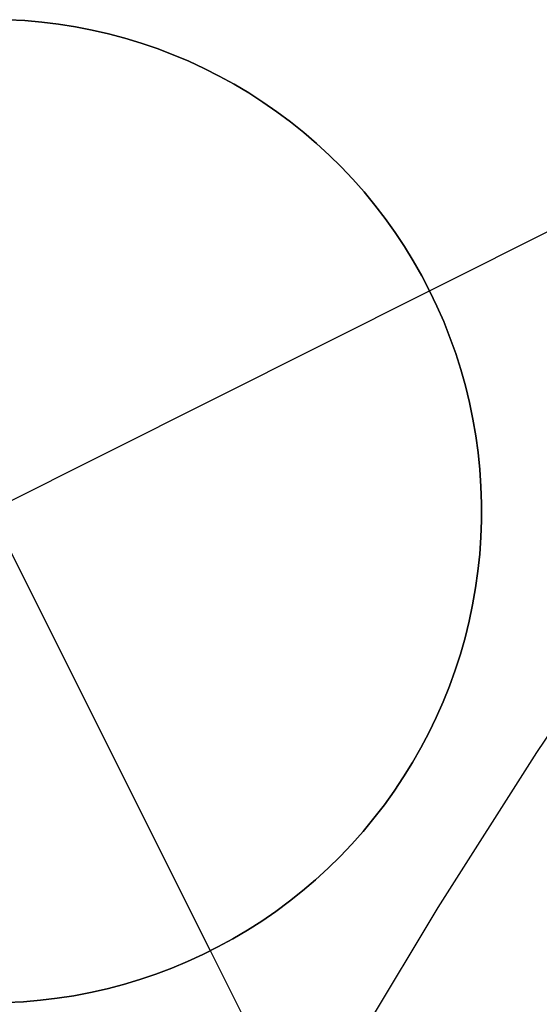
# Model space of a CAD drawing. Header units: millimetres. Extents: x 6049 to 7254, y -11340 to -10297.
# Tile 88 of 237: x 6607.44 to 6608.76, y -10648.75 to -10646.25. Entities that reach past the tile are written whole.
import ezdxf

# ---------------------------------------------------------------- set-up
doc = ezdxf.new("R2010")
doc.units = ezdxf.units.MM
doc.layers.add('color', color=7, linetype='Continuous')

msp = doc.modelspace()

# ---------------------------------------------------------------- linework, layer by layer
at = {"color": 8, "true_color": 0x7f7f7f}
for p, q in [((6608.7585, -10648.1096, 63.5723), (6609.0164, -10647.724, 63.6792)), ((6608.7585, -10648.1096, 63.5723), (6609.0164, -10647.724, 63.6792)), ((6608.5077, -10648.5035, 63.4646), (6608.7585, -10648.1096, 63.5723)), ((6608.5077, -10648.5035, 63.4646), (6608.7585, -10648.1096, 63.5723)), ((6608.2653, -10648.9047, 63.3564), (6608.5077, -10648.5035, 63.4646)), ((6608.2653, -10648.9047, 63.3564), (6608.5077, -10648.5035, 63.4646))]:
    msp.add_line(p, q, dxfattribs=at)
at = {"layer": 'color', "color": 254, "true_color": 0xcad1ee}
for p, q in [((6607.456, -10646.249, 19.7), (6607.4129, -10646.2467, 19.7)), ((6607.4129, -10646.2467, 24.7), (6607.456, -10646.249, 24.7)), ((6607.456, -10646.249, 19.7), (6607.4129, -10646.2467, 19.7)), ((6607.4129, -10646.2467, 22.2), (6607.456, -10646.249, 22.2)), ((6607.4129, -10646.2467, 24.7), (6607.456, -10646.249, 24.7)), ((6607.499, -10646.2528, 19.7), (6607.456, -10646.249, 19.7)), ((6607.456, -10646.249, 24.7), (6607.499, -10646.2528, 24.7)), ((6607.499, -10646.2528, 19.7), (6607.456, -10646.249, 19.7)), ((6607.456, -10646.249, 22.2), (6607.499, -10646.2528, 22.2)), ((6607.456, -10646.249, 24.7), (6607.499, -10646.2528, 24.7)), ((6607.5418, -10646.2581, 19.7), (6607.499, -10646.2528, 19.7)), ((6607.499, -10646.2528, 24.7), (6607.5418, -10646.2581, 24.7)), ((6607.5418, -10646.2581, 19.7), (6607.499, -10646.2528, 19.7)), ((6607.499, -10646.2528, 22.2), (6607.5418, -10646.2581, 22.2)), ((6607.499, -10646.2528, 24.7), (6607.5418, -10646.2581, 24.7)), ((6607.5844, -10646.2648, 19.7), (6607.5418, -10646.2581, 19.7)), ((6607.5418, -10646.2581, 24.7), (6607.5844, -10646.2648, 24.7)), ((6607.5844, -10646.2648, 19.7), (6607.5418, -10646.2581, 19.7)), ((6607.5418, -10646.2581, 22.2), (6607.5844, -10646.2648, 22.2)), ((6607.5418, -10646.2581, 24.7), (6607.5844, -10646.2648, 24.7)), ((6607.6268, -10646.273, 19.7), (6607.5844, -10646.2648, 19.7)), ((6607.5844, -10646.2648, 24.7), (6607.6268, -10646.273, 24.7)), ((6607.6268, -10646.273, 19.7), (6607.5844, -10646.2648, 19.7)), ((6607.5844, -10646.2648, 22.2), (6607.6268, -10646.273, 22.2)), ((6607.5844, -10646.2648, 24.7), (6607.6268, -10646.273, 24.7)), ((6607.6688, -10646.2827, 19.7), (6607.6268, -10646.273, 19.7)), ((6607.6268, -10646.273, 24.7), (6607.6688, -10646.2827, 24.7)), ((6607.6688, -10646.2827, 19.7), (6607.6268, -10646.273, 19.7)), ((6607.6268, -10646.273, 22.2), (6607.6688, -10646.2827, 22.2)), ((6607.6268, -10646.273, 24.7), (6607.6688, -10646.2827, 24.7)), ((6607.7105, -10646.2938, 19.7), (6607.6688, -10646.2827, 19.7)), ((6607.6688, -10646.2827, 24.7), (6607.7105, -10646.2938, 24.7)), ((6607.7105, -10646.2938, 19.7), (6607.6688, -10646.2827, 19.7)), ((6607.6688, -10646.2827, 22.2), (6607.7105, -10646.2938, 22.2)), ((6607.6688, -10646.2827, 24.7), (6607.7105, -10646.2938, 24.7)), ((6607.7518, -10646.3064, 19.7), (6607.7105, -10646.2938, 19.7)), ((6607.7105, -10646.2938, 24.7), (6607.7518, -10646.3064, 24.7)), ((6607.7518, -10646.3064, 19.7), (6607.7105, -10646.2938, 19.7)), ((6607.7105, -10646.2938, 22.2), (6607.7518, -10646.3064, 22.2)), ((6607.7105, -10646.2938, 24.7), (6607.7518, -10646.3064, 24.7)), ((6607.7926, -10646.3203, 19.7), (6607.7518, -10646.3064, 19.7)), ((6607.7518, -10646.3064, 24.7), (6607.7926, -10646.3203, 24.7)), ((6607.7926, -10646.3203, 19.7), (6607.7518, -10646.3064, 19.7)), ((6607.7518, -10646.3064, 22.2), (6607.7926, -10646.3203, 22.2)), ((6607.7518, -10646.3064, 24.7), (6607.7926, -10646.3203, 24.7)), ((6607.833, -10646.3357, 19.7), (6607.7926, -10646.3203, 19.7)), ((6607.7926, -10646.3203, 24.7), (6607.833, -10646.3357, 24.7)), ((6607.833, -10646.3357, 19.7), (6607.7926, -10646.3203, 19.7)), ((6607.7926, -10646.3203, 22.2), (6607.833, -10646.3357, 22.2)), ((6607.7926, -10646.3203, 24.7), (6607.833, -10646.3357, 24.7)), ((6607.8727, -10646.3524, 19.7), (6607.833, -10646.3357, 19.7)), ((6607.833, -10646.3357, 24.7), (6607.8727, -10646.3524, 24.7)), ((6607.8727, -10646.3524, 19.7), (6607.833, -10646.3357, 19.7)), ((6607.833, -10646.3357, 22.2), (6607.8727, -10646.3524, 22.2)), ((6607.833, -10646.3357, 24.7), (6607.8727, -10646.3524, 24.7)), ((6607.9119, -10646.3705, 19.7), (6607.8727, -10646.3524, 19.7)), ((6607.8727, -10646.3524, 24.7), (6607.9119, -10646.3705, 24.7)), ((6607.9119, -10646.3705, 19.7), (6607.8727, -10646.3524, 19.7)), ((6607.8727, -10646.3524, 22.2), (6607.9119, -10646.3705, 22.2)), ((6607.8727, -10646.3524, 24.7), (6607.9119, -10646.3705, 24.7)), ((6607.9504, -10646.39, 19.7), (6607.9119, -10646.3705, 19.7)), ((6607.9119, -10646.3705, 24.7), (6607.9504, -10646.39, 24.7)), ((6607.9504, -10646.39, 19.7), (6607.9119, -10646.3705, 19.7)), ((6607.9119, -10646.3705, 22.2), (6607.9504, -10646.39, 22.2)), ((6607.9119, -10646.3705, 24.7), (6607.9504, -10646.39, 24.7)), ((6607.9279, -10648.6134, 24.7), (6606.8078, -10646.3784, 24.7)), ((6607.9883, -10646.4107, 19.7), (6607.9504, -10646.39, 19.7)), ((6607.9504, -10646.39, 24.7), (6607.9883, -10646.4107, 24.7)), ((6607.9883, -10646.4107, 19.7), (6607.9504, -10646.39, 19.7)), ((6607.9504, -10646.39, 22.2), (6607.9883, -10646.4107, 22.2)), ((6607.9504, -10646.39, 24.7), (6607.9883, -10646.4107, 24.7)), ((6608.4854, -10646.9359, 19.7), (6609.6029, -10646.3758, 19.7)), ((6608.0253, -10646.4328, 19.7), (6607.9883, -10646.4107, 19.7)), ((6607.9883, -10646.4107, 24.7), (6608.0253, -10646.4328, 24.7)), ((6608.0253, -10646.4328, 19.7), (6607.9883, -10646.4107, 19.7)), ((6607.9883, -10646.4107, 22.2), (6608.0253, -10646.4328, 22.2)), ((6607.9883, -10646.4107, 24.7), (6608.0253, -10646.4328, 24.7)), ((6608.0616, -10646.4561, 19.7), (6608.0253, -10646.4328, 19.7)), ((6608.0253, -10646.4328, 24.7), (6608.0616, -10646.4561, 24.7)), ((6608.0616, -10646.4561, 19.7), (6608.0253, -10646.4328, 19.7)), ((6608.0253, -10646.4328, 22.2), (6608.0616, -10646.4561, 22.2)), ((6608.0253, -10646.4328, 24.7), (6608.0616, -10646.4561, 24.7)), ((6608.0971, -10646.4807, 19.7), (6608.0616, -10646.4561, 19.7)), ((6608.0616, -10646.4561, 24.7), (6608.0971, -10646.4807, 24.7)), ((6608.0971, -10646.4807, 19.7), (6608.0616, -10646.4561, 19.7)), ((6608.0616, -10646.4561, 22.2), (6608.0971, -10646.4807, 22.2)), ((6608.0616, -10646.4561, 24.7), (6608.0971, -10646.4807, 24.7)), ((6608.1317, -10646.5065, 19.7), (6608.0971, -10646.4807, 19.7)), ((6608.0971, -10646.4807, 24.7), (6608.1317, -10646.5065, 24.7)), ((6608.1317, -10646.5065, 19.7), (6608.0971, -10646.4807, 19.7)), ((6608.0971, -10646.4807, 22.2), (6608.1317, -10646.5065, 22.2)), ((6608.0971, -10646.4807, 24.7), (6608.1317, -10646.5065, 24.7)), ((6608.1654, -10646.5334, 19.7), (6608.1317, -10646.5065, 19.7)), ((6608.1317, -10646.5065, 24.7), (6608.1654, -10646.5334, 24.7)), ((6608.1654, -10646.5334, 19.7), (6608.1317, -10646.5065, 19.7)), ((6608.1317, -10646.5065, 22.2), (6608.1654, -10646.5334, 22.2)), ((6608.1317, -10646.5065, 24.7), (6608.1654, -10646.5334, 24.7)), ((6608.1982, -10646.5615, 19.7), (6608.1654, -10646.5334, 19.7)), ((6608.1654, -10646.5334, 24.7), (6608.1982, -10646.5615, 24.7)), ((6608.1982, -10646.5615, 19.7), (6608.1654, -10646.5334, 19.7)), ((6608.1654, -10646.5334, 22.2), (6608.1982, -10646.5615, 22.2)), ((6608.1654, -10646.5334, 24.7), (6608.1982, -10646.5615, 24.7)), ((6608.2299, -10646.5907, 19.7), (6608.1982, -10646.5615, 19.7)), ((6608.1982, -10646.5615, 24.7), (6608.2299, -10646.5907, 24.7)), ((6608.2299, -10646.5907, 19.7), (6608.1982, -10646.5615, 19.7)), ((6608.1982, -10646.5615, 22.2), (6608.2299, -10646.5907, 22.2)), ((6608.1982, -10646.5615, 24.7), (6608.2299, -10646.5907, 24.7)), ((6608.2607, -10646.621, 19.7), (6608.2299, -10646.5907, 19.7)), ((6608.2299, -10646.5907, 24.7), (6608.2607, -10646.621, 24.7)), ((6608.2607, -10646.621, 19.7), (6608.2299, -10646.5907, 19.7)), ((6608.2299, -10646.5907, 22.2), (6608.2607, -10646.621, 22.2)), ((6608.2299, -10646.5907, 24.7), (6608.2607, -10646.621, 24.7)), ((6608.2903, -10646.6524, 19.7), (6608.2607, -10646.621, 19.7)), ((6608.2607, -10646.621, 24.7), (6608.2903, -10646.6524, 24.7)), ((6608.2903, -10646.6524, 19.7), (6608.2607, -10646.621, 19.7)), ((6608.2607, -10646.621, 22.2), (6608.2903, -10646.6524, 22.2)), ((6608.2607, -10646.621, 24.7), (6608.2903, -10646.6524, 24.7)), ((6608.3189, -10646.6847, 19.7), (6608.2903, -10646.6524, 19.7)), ((6608.2903, -10646.6524, 24.7), (6608.3189, -10646.6847, 24.7)), ((6608.3189, -10646.6847, 19.7), (6608.2903, -10646.6524, 19.7)), ((6608.2903, -10646.6524, 22.2), (6608.3189, -10646.6847, 22.2)), ((6608.2903, -10646.6524, 24.7), (6608.3189, -10646.6847, 24.7)), ((6608.3463, -10646.718, 19.7), (6608.3189, -10646.6847, 19.7)), ((6608.3189, -10646.6847, 24.7), (6608.3463, -10646.718, 24.7)), ((6608.3463, -10646.718, 19.7), (6608.3189, -10646.6847, 19.7)), ((6608.3189, -10646.6847, 22.2), (6608.3463, -10646.718, 22.2)), ((6608.3189, -10646.6847, 24.7), (6608.3463, -10646.718, 24.7)), ((6608.3726, -10646.7523, 19.7), (6608.3463, -10646.718, 19.7)), ((6608.3463, -10646.718, 24.7), (6608.3726, -10646.7523, 24.7)), ((6608.3726, -10646.7523, 19.7), (6608.3463, -10646.718, 19.7)), ((6608.3463, -10646.718, 22.2), (6608.3726, -10646.7523, 22.2)), ((6608.3463, -10646.718, 24.7), (6608.3726, -10646.7523, 24.7)), ((6608.3977, -10646.7874, 19.7), (6608.3726, -10646.7523, 19.7)), ((6608.3726, -10646.7523, 24.7), (6608.3977, -10646.7874, 24.7)), ((6608.3977, -10646.7874, 19.7), (6608.3726, -10646.7523, 19.7)), ((6608.3726, -10646.7523, 22.2), (6608.3977, -10646.7874, 22.2)), ((6608.3726, -10646.7523, 24.7), (6608.3977, -10646.7874, 24.7)), ((6608.4215, -10646.8233, 19.7), (6608.3977, -10646.7874, 19.7)), ((6608.3977, -10646.7874, 24.7), (6608.4215, -10646.8233, 24.7)), ((6608.4215, -10646.8233, 19.7), (6608.3977, -10646.7874, 19.7)), ((6608.3977, -10646.7874, 22.2), (6608.4215, -10646.8233, 22.2)), ((6608.3977, -10646.7874, 24.7), (6608.4215, -10646.8233, 24.7)), ((6608.4441, -10646.8601, 19.7), (6608.4215, -10646.8233, 19.7)), ((6608.4215, -10646.8233, 24.7), (6608.4441, -10646.8601, 24.7)), ((6608.4441, -10646.8601, 19.7), (6608.4215, -10646.8233, 19.7)), ((6608.4215, -10646.8233, 22.2), (6608.4441, -10646.8601, 22.2)), ((6608.4215, -10646.8233, 24.7), (6608.4441, -10646.8601, 24.7)), ((6608.4654, -10646.8976, 19.7), (6608.4441, -10646.8601, 19.7)), ((6608.4441, -10646.8601, 24.7), (6608.4654, -10646.8976, 24.7)), ((6608.4654, -10646.8976, 19.7), (6608.4441, -10646.8601, 19.7)), ((6608.4441, -10646.8601, 22.2), (6608.4654, -10646.8976, 22.2)), ((6608.4441, -10646.8601, 24.7), (6608.4654, -10646.8976, 24.7)), ((6608.4854, -10646.9359, 19.7), (6608.4654, -10646.8976, 19.7)), ((6608.4654, -10646.8976, 24.7), (6608.4854, -10646.9359, 24.7)), ((6608.4854, -10646.9359, 19.7), (6608.4654, -10646.8976, 19.7)), ((6608.4654, -10646.8976, 22.2), (6608.4854, -10646.9359, 22.2)), ((6608.4654, -10646.8976, 24.7), (6608.4854, -10646.9359, 24.7)), ((6606.2504, -10648.056, 24.7), (6608.4854, -10646.9359, 24.7)), ((6608.4854, -10646.9359, 24.7), (6608.5041, -10646.9748, 24.7)), ((6608.4854, -10646.9359, 19.7), (6608.4854, -10646.9359, 24.7)), ((6608.5041, -10646.9748, 19.7), (6608.4854, -10646.9359, 19.7)), ((6608.4854, -10646.9359, 22.2), (6608.5041, -10646.9748, 22.2)), ((6608.5041, -10646.9748, 19.7), (6608.4854, -10646.9359, 19.7)), ((6608.4854, -10646.9359, 19.7), (6608.4854, -10646.9359, 24.7)), ((6608.4854, -10646.9359, 24.7), (6608.5041, -10646.9748, 24.7)), ((6608.5041, -10646.9748, 24.7), (6608.5214, -10647.0143, 24.7)), ((6608.5214, -10647.0143, 19.7), (6608.5041, -10646.9748, 19.7)), ((6608.5041, -10646.9748, 22.2), (6608.5214, -10647.0143, 22.2)), ((6608.5214, -10647.0143, 19.7), (6608.5041, -10646.9748, 19.7)), ((6608.5041, -10646.9748, 24.7), (6608.5214, -10647.0143, 24.7)), ((6608.5214, -10647.0143, 24.7), (6608.5373, -10647.0544, 24.7)), ((6608.5373, -10647.0544, 19.7), (6608.5214, -10647.0143, 19.7)), ((6608.5214, -10647.0143, 22.2), (6608.5373, -10647.0544, 22.2)), ((6608.5373, -10647.0544, 19.7), (6608.5214, -10647.0143, 19.7)), ((6608.5214, -10647.0143, 24.7), (6608.5373, -10647.0544, 24.7)), ((6608.5373, -10647.0544, 24.7), (6608.5519, -10647.095, 24.7)), ((6608.5519, -10647.095, 19.7), (6608.5373, -10647.0544, 19.7)), ((6608.5373, -10647.0544, 22.2), (6608.5519, -10647.095, 22.2)), ((6608.5519, -10647.095, 19.7), (6608.5373, -10647.0544, 19.7)), ((6608.5373, -10647.0544, 24.7), (6608.5519, -10647.095, 24.7)), ((6608.5519, -10647.095, 24.7), (6608.565, -10647.1361, 24.7)), ((6608.565, -10647.1361, 19.7), (6608.5519, -10647.095, 19.7)), ((6608.5519, -10647.095, 22.2), (6608.565, -10647.1361, 22.2)), ((6608.565, -10647.1361, 19.7), (6608.5519, -10647.095, 19.7)), ((6608.5519, -10647.095, 24.7), (6608.565, -10647.1361, 24.7)), ((6608.565, -10647.1361, 24.7), (6608.5767, -10647.1777, 24.7)), ((6608.5767, -10647.1777, 19.7), (6608.565, -10647.1361, 19.7)), ((6608.565, -10647.1361, 22.2), (6608.5767, -10647.1777, 22.2)), ((6608.5767, -10647.1777, 19.7), (6608.565, -10647.1361, 19.7)), ((6608.565, -10647.1361, 24.7), (6608.5767, -10647.1777, 24.7)), ((6608.5767, -10647.1777, 24.7), (6608.587, -10647.2196, 24.7)), ((6608.587, -10647.2196, 19.7), (6608.5767, -10647.1777, 19.7)), ((6608.5767, -10647.1777, 22.2), (6608.587, -10647.2196, 22.2)), ((6608.587, -10647.2196, 19.7), (6608.5767, -10647.1777, 19.7)), ((6608.5767, -10647.1777, 24.7), (6608.587, -10647.2196, 24.7)), ((6608.587, -10647.2196, 24.7), (6608.5958, -10647.2618, 24.7)), ((6608.5958, -10647.2618, 19.7), (6608.587, -10647.2196, 19.7)), ((6608.587, -10647.2196, 22.2), (6608.5958, -10647.2618, 22.2)), ((6608.5958, -10647.2618, 19.7), (6608.587, -10647.2196, 19.7)), ((6608.587, -10647.2196, 24.7), (6608.5958, -10647.2618, 24.7)), ((6608.5958, -10647.2618, 24.7), (6608.6031, -10647.3043, 24.7)), ((6608.6031, -10647.3043, 19.7), (6608.5958, -10647.2618, 19.7)), ((6608.5958, -10647.2618, 22.2), (6608.6031, -10647.3043, 22.2)), ((6608.6031, -10647.3043, 19.7), (6608.5958, -10647.2618, 19.7)), ((6608.5958, -10647.2618, 24.7), (6608.6031, -10647.3043, 24.7)), ((6608.6031, -10647.3043, 24.7), (6608.609, -10647.3471, 24.7)), ((6608.609, -10647.3471, 19.7), (6608.6031, -10647.3043, 19.7)), ((6608.6031, -10647.3043, 22.2), (6608.609, -10647.3471, 22.2)), ((6608.609, -10647.3471, 19.7), (6608.6031, -10647.3043, 19.7)), ((6608.6031, -10647.3043, 24.7), (6608.609, -10647.3471, 24.7)), ((6608.609, -10647.3471, 24.7), (6608.6134, -10647.39, 24.7)), ((6608.6134, -10647.39, 19.7), (6608.609, -10647.3471, 19.7)), ((6608.609, -10647.3471, 22.2), (6608.6134, -10647.39, 22.2)), ((6608.6134, -10647.39, 19.7), (6608.609, -10647.3471, 19.7)), ((6608.609, -10647.3471, 24.7), (6608.6134, -10647.39, 24.7)), ((6608.6134, -10647.39, 24.7), (6608.6163, -10647.4331, 24.7)), ((6608.6163, -10647.4331, 19.7), (6608.6134, -10647.39, 19.7)), ((6608.6134, -10647.39, 22.2), (6608.6163, -10647.4331, 22.2)), ((6608.6163, -10647.4331, 19.7), (6608.6134, -10647.39, 19.7)), ((6608.6134, -10647.39, 24.7), (6608.6163, -10647.4331, 24.7)), ((6608.6163, -10647.4331, 24.7), (6608.6177, -10647.4762, 24.7)), ((6608.6177, -10647.4762, 19.7), (6608.6163, -10647.4331, 19.7)), ((6608.6163, -10647.4331, 22.2), (6608.6177, -10647.4762, 22.2)), ((6608.6177, -10647.4762, 19.7), (6608.6163, -10647.4331, 19.7)), ((6608.6163, -10647.4331, 24.7), (6608.6177, -10647.4762, 24.7)), ((6608.6177, -10647.4762, 24.7), (6608.6177, -10647.5194, 24.7)), ((6608.6177, -10647.5194, 19.7), (6608.6177, -10647.4762, 19.7)), ((6608.6177, -10647.4762, 22.2), (6608.6177, -10647.5194, 22.2)), ((6608.6177, -10647.5194, 19.7), (6608.6177, -10647.4762, 19.7)), ((6608.6177, -10647.4762, 24.7), (6608.6177, -10647.5194, 24.7)), ((6608.6177, -10647.5194, 24.7), (6608.6161, -10647.5625, 24.7)), ((6608.6161, -10647.5625, 19.7), (6608.6177, -10647.5194, 19.7)), ((6608.6177, -10647.5194, 22.2), (6608.6161, -10647.5625, 22.2)), ((6608.6161, -10647.5625, 19.7), (6608.6177, -10647.5194, 19.7)), ((6608.6177, -10647.5194, 24.7), (6608.6161, -10647.5625, 24.7)), ((6608.6161, -10647.5625, 24.7), (6608.6131, -10647.6055, 24.7)), ((6608.6131, -10647.6055, 19.7), (6608.6161, -10647.5625, 19.7)), ((6608.6161, -10647.5625, 22.2), (6608.6131, -10647.6055, 22.2)), ((6608.6131, -10647.6055, 19.7), (6608.6161, -10647.5625, 19.7)), ((6608.6161, -10647.5625, 24.7), (6608.6131, -10647.6055, 24.7)), ((6608.6131, -10647.6055, 24.7), (6608.6085, -10647.6484, 24.7)), ((6608.6085, -10647.6484, 19.7), (6608.6131, -10647.6055, 19.7)), ((6608.6131, -10647.6055, 22.2), (6608.6085, -10647.6484, 22.2)), ((6608.6085, -10647.6484, 19.7), (6608.6131, -10647.6055, 19.7)), ((6608.6131, -10647.6055, 24.7), (6608.6085, -10647.6484, 24.7)), ((6608.6085, -10647.6484, 24.7), (6608.6025, -10647.6912, 24.7)), ((6608.6025, -10647.6912, 19.7), (6608.6085, -10647.6484, 19.7)), ((6608.6085, -10647.6484, 22.2), (6608.6025, -10647.6912, 22.2)), ((6608.6025, -10647.6912, 19.7), (6608.6085, -10647.6484, 19.7)), ((6608.6085, -10647.6484, 24.7), (6608.6025, -10647.6912, 24.7)), ((6608.6025, -10647.6912, 24.7), (6608.5951, -10647.7337, 24.7)), ((6608.5951, -10647.7337, 19.7), (6608.6025, -10647.6912, 19.7)), ((6608.6025, -10647.6912, 22.2), (6608.5951, -10647.7337, 22.2)), ((6608.5951, -10647.7337, 19.7), (6608.6025, -10647.6912, 19.7)), ((6608.6025, -10647.6912, 24.7), (6608.5951, -10647.7337, 24.7)), ((6608.5951, -10647.7337, 24.7), (6608.5861, -10647.7759, 24.7)), ((6608.5861, -10647.7759, 19.7), (6608.5951, -10647.7337, 19.7)), ((6608.5951, -10647.7337, 22.2), (6608.5861, -10647.7759, 22.2)), ((6608.5861, -10647.7759, 19.7), (6608.5951, -10647.7337, 19.7)), ((6608.5951, -10647.7337, 24.7), (6608.5861, -10647.7759, 24.7)), ((6608.5861, -10647.7759, 24.7), (6608.5757, -10647.8178, 24.7)), ((6608.5757, -10647.8178, 19.7), (6608.5861, -10647.7759, 19.7)), ((6608.5861, -10647.7759, 22.2), (6608.5757, -10647.8178, 22.2)), ((6608.5757, -10647.8178, 19.7), (6608.5861, -10647.7759, 19.7)), ((6608.5861, -10647.7759, 24.7), (6608.5757, -10647.8178, 24.7)), ((6608.5757, -10647.8178, 24.7), (6608.5639, -10647.8593, 24.7)), ((6608.5639, -10647.8593, 19.7), (6608.5757, -10647.8178, 19.7)), ((6608.5757, -10647.8178, 22.2), (6608.5639, -10647.8593, 22.2)), ((6608.5639, -10647.8593, 19.7), (6608.5757, -10647.8178, 19.7)), ((6608.5757, -10647.8178, 24.7), (6608.5639, -10647.8593, 24.7)), ((6608.5639, -10647.8593, 24.7), (6608.5507, -10647.9003, 24.7)), ((6608.5507, -10647.9003, 19.7), (6608.5639, -10647.8593, 19.7)), ((6608.5639, -10647.8593, 22.2), (6608.5507, -10647.9003, 22.2)), ((6608.5507, -10647.9003, 19.7), (6608.5639, -10647.8593, 19.7)), ((6608.5639, -10647.8593, 24.7), (6608.5507, -10647.9003, 24.7)), ((6608.5507, -10647.9003, 24.7), (6608.536, -10647.9409, 24.7)), ((6608.536, -10647.9409, 19.7), (6608.5507, -10647.9003, 19.7)), ((6608.5507, -10647.9003, 22.2), (6608.536, -10647.9409, 22.2)), ((6608.536, -10647.9409, 19.7), (6608.5507, -10647.9003, 19.7)), ((6608.5507, -10647.9003, 24.7), (6608.536, -10647.9409, 24.7)), ((6608.536, -10647.9409, 24.7), (6608.5199, -10647.981, 24.7)), ((6608.5199, -10647.981, 19.7), (6608.536, -10647.9409, 19.7)), ((6608.536, -10647.9409, 22.2), (6608.5199, -10647.981, 22.2)), ((6608.5199, -10647.981, 19.7), (6608.536, -10647.9409, 19.7)), ((6608.536, -10647.9409, 24.7), (6608.5199, -10647.981, 24.7)), ((6608.5199, -10647.981, 24.7), (6608.5025, -10648.0204, 24.7)), ((6608.5025, -10648.0204, 19.7), (6608.5199, -10647.981, 19.7)), ((6608.5199, -10647.981, 22.2), (6608.5025, -10648.0204, 22.2)), ((6608.5025, -10648.0204, 19.7), (6608.5199, -10647.981, 19.7)), ((6608.5199, -10647.981, 24.7), (6608.5025, -10648.0204, 24.7)), ((6608.5025, -10648.0204, 24.7), (6608.4837, -10648.0593, 24.7)), ((6608.4837, -10648.0593, 19.7), (6608.5025, -10648.0204, 19.7)), ((6608.5025, -10648.0204, 22.2), (6608.4837, -10648.0593, 22.2)), ((6608.4837, -10648.0593, 19.7), (6608.5025, -10648.0204, 19.7)), ((6608.5025, -10648.0204, 24.7), (6608.4837, -10648.0593, 24.7)), ((6608.4837, -10648.0593, 24.7), (6608.4636, -10648.0975, 24.7)), ((6608.4636, -10648.0975, 19.7), (6608.4837, -10648.0593, 19.7)), ((6608.4837, -10648.0593, 22.2), (6608.4636, -10648.0975, 22.2)), ((6608.4636, -10648.0975, 19.7), (6608.4837, -10648.0593, 19.7)), ((6608.4837, -10648.0593, 24.7), (6608.4636, -10648.0975, 24.7)), ((6608.4636, -10648.0975, 24.7), (6608.4422, -10648.1349, 24.7)), ((6608.4422, -10648.1349, 19.7), (6608.4636, -10648.0975, 19.7)), ((6608.4636, -10648.0975, 22.2), (6608.4422, -10648.1349, 22.2)), ((6608.4422, -10648.1349, 19.7), (6608.4636, -10648.0975, 19.7)), ((6608.4636, -10648.0975, 24.7), (6608.4422, -10648.1349, 24.7)), ((6608.4422, -10648.1349, 24.7), (6608.4195, -10648.1716, 24.7)), ((6608.4195, -10648.1716, 19.7), (6608.4422, -10648.1349, 19.7)), ((6608.4422, -10648.1349, 22.2), (6608.4195, -10648.1716, 22.2)), ((6608.4195, -10648.1716, 19.7), (6608.4422, -10648.1349, 19.7)), ((6608.4422, -10648.1349, 24.7), (6608.4195, -10648.1716, 24.7)), ((6608.4195, -10648.1716, 24.7), (6608.3956, -10648.2075, 24.7)), ((6608.3956, -10648.2075, 19.7), (6608.4195, -10648.1716, 19.7)), ((6608.4195, -10648.1716, 22.2), (6608.3956, -10648.2075, 22.2)), ((6608.3956, -10648.2075, 19.7), (6608.4195, -10648.1716, 19.7)), ((6608.4195, -10648.1716, 24.7), (6608.3956, -10648.2075, 24.7)), ((6608.3956, -10648.2075, 24.7), (6608.3704, -10648.2426, 24.7)), ((6608.3704, -10648.2426, 19.7), (6608.3956, -10648.2075, 19.7)), ((6608.3956, -10648.2075, 22.2), (6608.3704, -10648.2426, 22.2)), ((6608.3704, -10648.2426, 19.7), (6608.3956, -10648.2075, 19.7)), ((6608.3956, -10648.2075, 24.7), (6608.3704, -10648.2426, 24.7)), ((6608.3704, -10648.2426, 24.7), (6608.344, -10648.2767, 24.7)), ((6608.344, -10648.2767, 19.7), (6608.3704, -10648.2426, 19.7)), ((6608.3704, -10648.2426, 22.2), (6608.344, -10648.2767, 22.2)), ((6608.344, -10648.2767, 19.7), (6608.3704, -10648.2426, 19.7)), ((6608.3704, -10648.2426, 24.7), (6608.344, -10648.2767, 24.7)), ((6608.344, -10648.2767, 24.7), (6608.3165, -10648.31, 24.7)), ((6608.3165, -10648.31, 19.7), (6608.344, -10648.2767, 19.7)), ((6608.344, -10648.2767, 22.2), (6608.3165, -10648.31, 22.2)), ((6608.3165, -10648.31, 19.7), (6608.344, -10648.2767, 19.7)), ((6608.344, -10648.2767, 24.7), (6608.3165, -10648.31, 24.7)), ((6608.3165, -10648.31, 24.7), (6608.2878, -10648.3422, 24.7)), ((6608.2878, -10648.3422, 19.7), (6608.3165, -10648.31, 19.7)), ((6608.3165, -10648.31, 22.2), (6608.2878, -10648.3422, 22.2)), ((6608.2878, -10648.3422, 19.7), (6608.3165, -10648.31, 19.7)), ((6608.3165, -10648.31, 24.7), (6608.2878, -10648.3422, 24.7)), ((6608.2878, -10648.3422, 24.7), (6608.2581, -10648.3735, 24.7)), ((6608.2581, -10648.3735, 19.7), (6608.2878, -10648.3422, 19.7)), ((6608.2878, -10648.3422, 22.2), (6608.2581, -10648.3735, 22.2)), ((6608.2581, -10648.3735, 19.7), (6608.2878, -10648.3422, 19.7)), ((6608.2878, -10648.3422, 24.7), (6608.2581, -10648.3735, 24.7)), ((6608.2581, -10648.3735, 24.7), (6608.2272, -10648.4037, 24.7)), ((6608.2272, -10648.4037, 19.7), (6608.2581, -10648.3735, 19.7)), ((6608.2581, -10648.3735, 22.2), (6608.2272, -10648.4037, 22.2)), ((6608.2272, -10648.4037, 19.7), (6608.2581, -10648.3735, 19.7)), ((6608.2581, -10648.3735, 24.7), (6608.2272, -10648.4037, 24.7)), ((6608.2272, -10648.4037, 24.7), (6608.1954, -10648.4328, 24.7)), ((6608.1954, -10648.4328, 19.7), (6608.2272, -10648.4037, 19.7)), ((6608.2272, -10648.4037, 22.2), (6608.1954, -10648.4328, 22.2)), ((6608.1954, -10648.4328, 19.7), (6608.2272, -10648.4037, 19.7)), ((6608.2272, -10648.4037, 24.7), (6608.1954, -10648.4328, 24.7)), ((6608.1954, -10648.4328, 24.7), (6608.1626, -10648.4608, 24.7)), ((6608.1626, -10648.4608, 19.7), (6608.1954, -10648.4328, 19.7)), ((6608.1954, -10648.4328, 22.2), (6608.1626, -10648.4608, 22.2)), ((6608.1626, -10648.4608, 19.7), (6608.1954, -10648.4328, 19.7)), ((6608.1954, -10648.4328, 24.7), (6608.1626, -10648.4608, 24.7)), ((6608.1626, -10648.4608, 24.7), (6608.1288, -10648.4877, 24.7)), ((6608.1288, -10648.4877, 19.7), (6608.1626, -10648.4608, 19.7)), ((6608.1626, -10648.4608, 22.2), (6608.1288, -10648.4877, 22.2)), ((6608.1288, -10648.4877, 19.7), (6608.1626, -10648.4608, 19.7)), ((6608.1626, -10648.4608, 24.7), (6608.1288, -10648.4877, 24.7)), ((6608.1288, -10648.4877, 24.7), (6608.0941, -10648.5133, 24.7)), ((6608.0941, -10648.5133, 19.7), (6608.1288, -10648.4877, 19.7)), ((6608.1288, -10648.4877, 22.2), (6608.0941, -10648.5133, 22.2)), ((6608.0941, -10648.5133, 19.7), (6608.1288, -10648.4877, 19.7)), ((6608.1288, -10648.4877, 24.7), (6608.0941, -10648.5133, 24.7)), ((6608.0941, -10648.5133, 24.7), (6608.0586, -10648.5378, 24.7)), ((6608.0586, -10648.5378, 19.7), (6608.0941, -10648.5133, 19.7)), ((6608.0941, -10648.5133, 22.2), (6608.0586, -10648.5378, 22.2)), ((6608.0586, -10648.5378, 19.7), (6608.0941, -10648.5133, 19.7)), ((6608.0941, -10648.5133, 24.7), (6608.0586, -10648.5378, 24.7)), ((6608.0586, -10648.5378, 24.7), (6608.0222, -10648.561, 24.7)), ((6608.0222, -10648.561, 19.7), (6608.0586, -10648.5378, 19.7)), ((6608.0586, -10648.5378, 22.2), (6608.0222, -10648.561, 22.2)), ((6608.0222, -10648.561, 19.7), (6608.0586, -10648.5378, 19.7)), ((6608.0586, -10648.5378, 24.7), (6608.0222, -10648.561, 24.7)), ((6608.0222, -10648.561, 24.7), (6607.985, -10648.583, 24.7)), ((6607.985, -10648.583, 19.7), (6608.0222, -10648.561, 19.7)), ((6608.0222, -10648.561, 22.2), (6607.985, -10648.583, 22.2)), ((6607.985, -10648.583, 19.7), (6608.0222, -10648.561, 19.7)), ((6608.0222, -10648.561, 24.7), (6607.985, -10648.583, 24.7)), ((6607.985, -10648.583, 24.7), (6607.9472, -10648.6036, 24.7)), ((6607.9472, -10648.6036, 19.7), (6607.985, -10648.583, 19.7)), ((6607.985, -10648.583, 22.2), (6607.9472, -10648.6036, 22.2)), ((6607.9472, -10648.6036, 19.7), (6607.985, -10648.583, 19.7)), ((6607.985, -10648.583, 24.7), (6607.9472, -10648.6036, 24.7)), ((6607.9086, -10648.6229, 24.7), (6607.8694, -10648.6409, 24.7)), ((6607.8694, -10648.6409, 19.7), (6607.9086, -10648.6229, 19.7)), ((6607.9086, -10648.6229, 22.2), (6607.8694, -10648.6409, 22.2)), ((6607.8694, -10648.6409, 19.7), (6607.9086, -10648.6229, 19.7)), ((6607.9086, -10648.6229, 24.7), (6607.8694, -10648.6409, 24.7)), ((6607.9472, -10648.6036, 24.7), (6607.9086, -10648.6229, 24.7)), ((6607.9086, -10648.6229, 19.7), (6607.9472, -10648.6036, 19.7)), ((6607.9472, -10648.6036, 22.2), (6607.9086, -10648.6229, 22.2)), ((6607.9086, -10648.6229, 19.7), (6607.9472, -10648.6036, 19.7)), ((6607.9472, -10648.6036, 24.7), (6607.9086, -10648.6229, 24.7)), ((6607.9279, -10648.6134, 24.7), (6607.9279, -10648.6134, 19.7)), ((6608.488, -10649.731, 19.7), (6607.9279, -10648.6134, 19.7)), ((6607.8694, -10648.6409, 24.7), (6607.8295, -10648.6576, 24.7)), ((6607.8295, -10648.6576, 19.7), (6607.8694, -10648.6409, 19.7)), ((6607.8694, -10648.6409, 22.2), (6607.8295, -10648.6576, 22.2)), ((6607.8295, -10648.6576, 19.7), (6607.8694, -10648.6409, 19.7)), ((6607.8694, -10648.6409, 24.7), (6607.8295, -10648.6576, 24.7)), ((6607.7892, -10648.6728, 24.7), (6607.7483, -10648.6866, 24.7)), ((6607.7483, -10648.6866, 19.7), (6607.7892, -10648.6728, 19.7)), ((6607.7892, -10648.6728, 22.2), (6607.7483, -10648.6866, 22.2)), ((6607.7483, -10648.6866, 19.7), (6607.7892, -10648.6728, 19.7)), ((6607.7892, -10648.6728, 24.7), (6607.7483, -10648.6866, 24.7)), ((6607.8295, -10648.6576, 24.7), (6607.7892, -10648.6728, 24.7)), ((6607.7892, -10648.6728, 19.7), (6607.8295, -10648.6576, 19.7)), ((6607.8295, -10648.6576, 22.2), (6607.7892, -10648.6728, 22.2)), ((6607.7892, -10648.6728, 19.7), (6607.8295, -10648.6576, 19.7)), ((6607.8295, -10648.6576, 24.7), (6607.7892, -10648.6728, 24.7)), ((6607.707, -10648.6991, 24.7), (6607.6652, -10648.71, 24.7)), ((6607.6652, -10648.71, 19.7), (6607.707, -10648.6991, 19.7)), ((6607.707, -10648.6991, 22.2), (6607.6652, -10648.71, 22.2)), ((6607.6652, -10648.71, 19.7), (6607.707, -10648.6991, 19.7)), ((6607.707, -10648.6991, 24.7), (6607.6652, -10648.71, 24.7)), ((6607.7483, -10648.6866, 24.7), (6607.707, -10648.6991, 24.7)), ((6607.707, -10648.6991, 19.7), (6607.7483, -10648.6866, 19.7)), ((6607.7483, -10648.6866, 22.2), (6607.707, -10648.6991, 22.2)), ((6607.707, -10648.6991, 19.7), (6607.7483, -10648.6866, 19.7)), ((6607.7483, -10648.6866, 24.7), (6607.707, -10648.6991, 24.7)), ((6607.6231, -10648.7196, 24.7), (6607.5808, -10648.7277, 24.7)), ((6607.5808, -10648.7277, 19.7), (6607.6231, -10648.7196, 19.7)), ((6607.6231, -10648.7196, 22.2), (6607.5808, -10648.7277, 22.2)), ((6607.5808, -10648.7277, 19.7), (6607.6231, -10648.7196, 19.7)), ((6607.6231, -10648.7196, 24.7), (6607.5808, -10648.7277, 24.7)), ((6607.6652, -10648.71, 24.7), (6607.6231, -10648.7196, 24.7)), ((6607.6231, -10648.7196, 19.7), (6607.6652, -10648.71, 19.7)), ((6607.6652, -10648.71, 22.2), (6607.6231, -10648.7196, 22.2)), ((6607.6231, -10648.7196, 19.7), (6607.6652, -10648.71, 19.7)), ((6607.6652, -10648.71, 24.7), (6607.6231, -10648.7196, 24.7)), ((6607.4523, -10648.7431, 24.7), (6607.4092, -10648.7452, 24.7)), ((6607.4092, -10648.7452, 19.7), (6607.4523, -10648.7431, 19.7)), ((6607.4523, -10648.7431, 22.2), (6607.4092, -10648.7452, 22.2)), ((6607.4092, -10648.7452, 19.7), (6607.4523, -10648.7431, 19.7)), ((6607.4523, -10648.7431, 24.7), (6607.4092, -10648.7452, 24.7)), ((6607.4953, -10648.7394, 24.7), (6607.4523, -10648.7431, 24.7)), ((6607.4523, -10648.7431, 19.7), (6607.4953, -10648.7394, 19.7)), ((6607.4953, -10648.7394, 22.2), (6607.4523, -10648.7431, 22.2)), ((6607.4523, -10648.7431, 19.7), (6607.4953, -10648.7394, 19.7)), ((6607.4953, -10648.7394, 24.7), (6607.4523, -10648.7431, 24.7)), ((6607.5381, -10648.7343, 24.7), (6607.4953, -10648.7394, 24.7)), ((6607.4953, -10648.7394, 19.7), (6607.5381, -10648.7343, 19.7)), ((6607.5381, -10648.7343, 22.2), (6607.4953, -10648.7394, 22.2)), ((6607.4953, -10648.7394, 19.7), (6607.5381, -10648.7343, 19.7)), ((6607.5381, -10648.7343, 24.7), (6607.4953, -10648.7394, 24.7)), ((6607.5808, -10648.7277, 24.7), (6607.5381, -10648.7343, 24.7)), ((6607.5381, -10648.7343, 19.7), (6607.5808, -10648.7277, 19.7)), ((6607.5808, -10648.7277, 22.2), (6607.5381, -10648.7343, 22.2)), ((6607.5381, -10648.7343, 19.7), (6607.5808, -10648.7277, 19.7)), ((6607.5808, -10648.7277, 24.7), (6607.5381, -10648.7343, 24.7))]:
    msp.add_line(p, q, dxfattribs=at)

doc.saveas('drawing.dxf')
